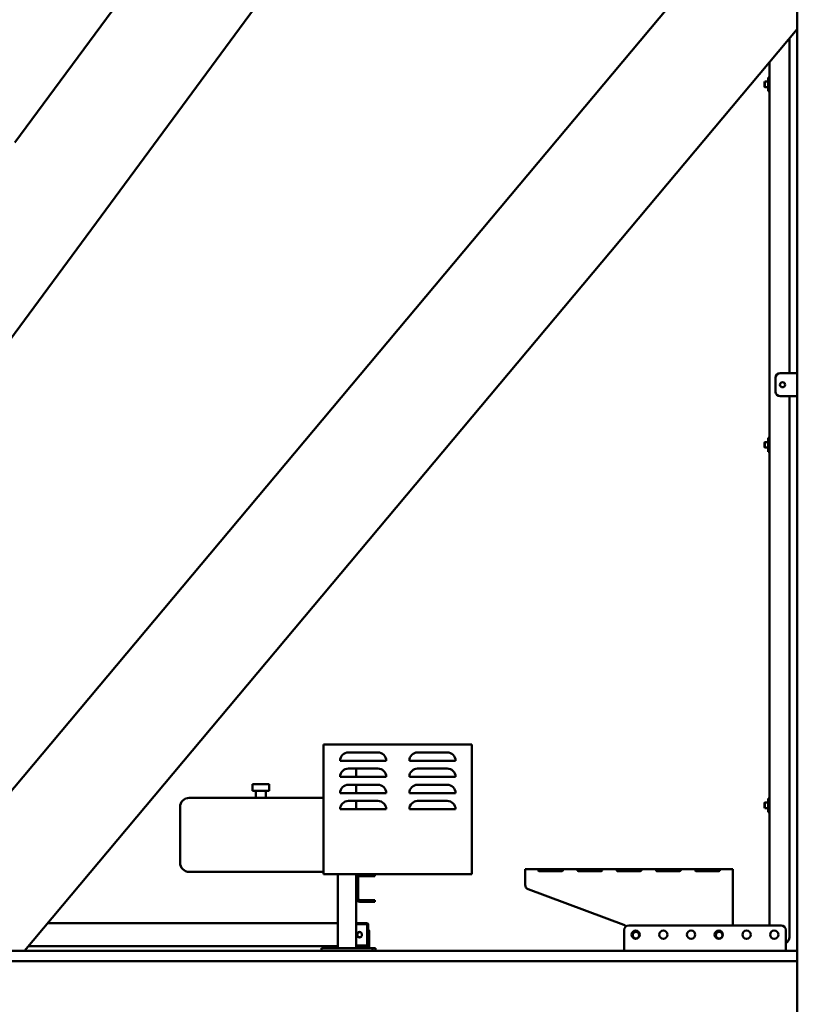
# Model space of a CAD drawing. Header units: millimetres. Extents: x -428974 to 63075, y -12164 to 49045.
# Tile 38 of 131: x 11692 to 13376, y 34602 to 36732. Entities that reach past the tile are written whole.
import ezdxf

# ---------------------------------------------------------------- set-up
doc = ezdxf.new("R2010")
doc.units = ezdxf.units.MM
doc.header["$LTSCALE"] = 75
doc.layers.add('Visible (ISO)', color=7, linetype='Continuous', lineweight=50)

msp = doc.modelspace()

# ---------------------------------------------------------------- linework, layer by layer
at = {"layer": 'Visible (ISO)'}
for p, q in [((10893.0285, 34985.6809), (13206.0133, 38119.5486)), ((13375.9009, 37412.3597), (13375.9009, 33512.3597)), ((13375.9009, 37092.0975), (11383.2593, 34717.3597)), ((11682.072, 36466.4884), (12023.5267, 36929.1261)), ((13375.9009, 36711.723), (11702.4314, 34717.3597)), ((13358.9009, 36691.4632), (13358.9009, 35967.3597)), ((13315.9009, 36640.2178), (13315.9009, 36607.3597)), ((13312.9009, 36577.3597), (13312.9009, 36607.3597)), ((13312.9009, 36607.3597), (13315.9009, 36607.3597)), ((13315.9009, 36577.3597), (13315.9009, 36607.3597)), ((13304.9009, 36597.3597), (13305.9009, 36598.3597)), ((13304.9009, 36597.3597), (13304.9009, 36587.3597)), ((13304.9009, 36587.3597), (13305.9009, 36586.3597)), ((13305.9009, 36586.3597), (13305.9009, 36598.3597)), ((13305.9009, 36598.3597), (13312.9009, 36598.3597)), ((13305.9009, 36586.3597), (13312.9009, 36586.3597)), ((13312.9009, 36577.3597), (13315.9009, 36577.3597)), ((13315.9009, 36577.3597), (13315.9009, 35827.3597)), ((13338.9009, 35967.3597), (13375.9009, 35967.3597)), ((13328.9009, 35927.3597), (13328.9009, 35957.3597)), ((13375.9009, 35917.3597), (13338.9009, 35917.3597)), ((13358.9009, 35917.3597), (13358.9009, 34747.3597)), ((13304.9009, 35817.3597), (13305.9009, 35818.3597)), ((13304.9009, 35817.3597), (13304.9009, 35807.3597)), ((13305.9009, 35806.3597), (13305.9009, 35818.3597)), ((13305.9009, 35818.3597), (13312.9009, 35818.3597)), ((13312.9009, 35797.3597), (13312.9009, 35827.3597)), ((13312.9009, 35827.3597), (13315.9009, 35827.3597)), ((13315.9009, 35797.3597), (13315.9009, 35827.3597)), ((13304.9009, 35807.3597), (13305.9009, 35806.3597)), ((13305.9009, 35806.3597), (13312.9009, 35806.3597)), ((13312.9009, 35797.3597), (13315.9009, 35797.3597)), ((13315.9009, 35797.3597), (13315.9009, 35047.3597)), ((12350.4009, 35163.8597), (12350.4009, 34883.3597)), ((12671.4009, 35163.8597), (12350.4009, 35163.8597)), ((12671.4009, 34883.3597), (12671.4009, 35163.8597)), ((12403.9009, 35146.8597), (12467.9009, 35146.8597)), ((12617.9009, 35146.8597), (12553.9009, 35146.8597)), ((12385.9009, 35128.8597), (12395.6988, 35128.8597)), ((12395.6988, 35128.8597), (12476.1029, 35128.8597)), ((12403.9009, 35111.8597), (12467.9009, 35111.8597)), ((12420.9009, 35111.8597), (12420.9009, 35093.8597)), ((12476.1029, 35128.8597), (12485.9009, 35128.8597)), ((12535.9009, 35128.8597), (12635.9009, 35128.8597)), ((12617.9009, 35111.8597), (12553.9009, 35111.8597)), ((12485.9009, 35093.8597), (12385.9009, 35093.8597)), ((12535.9009, 35093.8597), (12635.9009, 35093.8597)), ((12232.4009, 35078.3597), (12196.4009, 35078.3597)), ((12196.4009, 35078.3597), (12196.4009, 35063.3597)), ((12232.4009, 35078.3597), (12232.4009, 35063.3597)), ((12403.9009, 35076.8597), (12467.9009, 35076.8597)), ((12420.9009, 35076.8597), (12420.9009, 35058.8597)), ((12617.9009, 35076.8597), (12553.9009, 35076.8597)), ((12059.4009, 35048.3597), (12350.4009, 35048.3597)), ((12232.4009, 35063.3597), (12196.4009, 35063.3597)), ((12203.4009, 35063.3597), (12203.4009, 35048.3597)), ((12225.4009, 35063.3597), (12225.4009, 35048.3597)), ((12485.9009, 35058.8597), (12385.9009, 35058.8597)), ((12535.9009, 35058.8597), (12635.9009, 35058.8597)), ((12039.4009, 34908.3597), (12039.4009, 35028.3597)), ((12403.9009, 35041.8597), (12467.9009, 35041.8597)), ((12420.9009, 35041.8597), (12420.9009, 35023.8597)), ((12617.9009, 35041.8597), (12553.9009, 35041.8597)), ((13304.9009, 35037.3597), (13305.9009, 35038.3597)), ((13304.9009, 35037.3597), (13304.9009, 35027.3597)), ((13304.9009, 35027.3597), (13305.9009, 35026.3597)), ((13305.9009, 35026.3597), (13305.9009, 35038.3597)), ((13305.9009, 35038.3597), (13312.9009, 35038.3597)), ((13312.9009, 35017.3597), (13312.9009, 35047.3597)), ((13312.9009, 35047.3597), (13315.9009, 35047.3597)), ((13315.9009, 35017.3597), (13315.9009, 35047.3597)), ((12485.9009, 35023.8597), (12385.9009, 35023.8597)), ((12535.9009, 35023.8597), (12635.9009, 35023.8597)), ((13305.9009, 35026.3597), (13312.9009, 35026.3597)), ((13312.9009, 35017.3597), (13315.9009, 35017.3597)), ((13315.9009, 35017.3597), (13315.9009, 34772.3597)), ((12059.4009, 34888.3597), (12350.4009, 34888.3597)), ((12350.4009, 34883.3597), (12671.4009, 34883.3597)), ((12380.9009, 34883.3597), (12380.9009, 34723.3597)), ((12420.9009, 34883.3597), (12420.9009, 34875.3597)), ((12455.9009, 34879.3597), (12428.9009, 34879.3597)), ((12455.9009, 34879.3597), (12460.9009, 34879.3597)), ((12460.9009, 34883.3597), (12460.9009, 34879.3597)), ((13236.5839, 34894.3699), (12786.5839, 34894.3699)), ((12786.5839, 34888.3699), (12786.5839, 34894.3699)), ((12786.5839, 34888.3699), (12786.5839, 34860.5085)), ((12816.5839, 34891.2408), (12816.5839, 34894.1116)), ((12816.5839, 34894.1116), (12866.5839, 34894.1116)), ((12816.5839, 34891.2408), (12866.5839, 34891.2408)), ((12866.5839, 34890.1114), (12816.5839, 34890.1114)), ((12901.5839, 34891.2408), (12901.5839, 34894.1116)), ((12901.5839, 34894.1116), (12951.5839, 34894.1116)), ((12901.5839, 34891.2408), (12951.5839, 34891.2408)), ((12951.5839, 34890.1114), (12901.5839, 34890.1114)), ((12986.5839, 34891.2408), (12986.5839, 34894.1116)), ((12986.5839, 34894.1116), (13036.5839, 34894.1116)), ((12986.5839, 34891.2408), (13036.5839, 34891.2408)), ((13036.5839, 34890.1114), (12986.5839, 34890.1114)), ((13071.5839, 34891.2408), (13071.5839, 34894.1116)), ((13071.5839, 34894.1116), (13121.5839, 34894.1116)), ((13071.5839, 34891.2408), (13121.5839, 34891.2408)), ((13121.5839, 34890.1114), (13071.5839, 34890.1114)), ((13156.5839, 34891.2408), (13156.5839, 34894.1116)), ((13156.5839, 34894.1116), (13206.5839, 34894.1116)), ((13156.5839, 34891.2408), (13206.5839, 34891.2408)), ((13206.5839, 34890.1114), (13156.5839, 34890.1114)), ((13236.5839, 34894.3699), (13236.5839, 34888.3699)), ((13236.5839, 34772.3597), (13236.5839, 34888.3699)), ((12420.9009, 34875.3597), (12420.9009, 34831.3597)), ((12424.9009, 34875.3597), (12424.9009, 34831.3597)), ((12793.0839, 34851.141), (13000.0839, 34773.7982)), ((12420.9009, 34831.3597), (12420.9009, 34723.3597)), ((12428.9009, 34827.3597), (12455.9009, 34827.3597)), ((12428.9009, 34823.3597), (12455.9009, 34823.3597)), ((12460.9009, 34827.3597), (12455.9009, 34827.3597)), ((12455.9009, 34823.3597), (12460.9009, 34823.3597)), ((12460.9009, 34827.3597), (12460.9009, 34823.3597)), ((11752.7773, 34777.3597), (12380.9009, 34777.3597)), ((12442.9784, 34777.3597), (12420.9009, 34777.3597)), ((12420.9009, 34775.3597), (12442.9784, 34775.3597)), ((12444.2992, 34774.3597), (12444.2992, 34730.3597)), ((12446.9408, 34774.3597), (12446.9408, 34730.3597)), ((13010.9009, 34772.3597), (13340.9009, 34772.3597)), ((12428.9171, 34757.8597), (12426.4885, 34757.8597)), ((12447.1797, 34723.3597), (12447.1797, 34757.3597)), ((12449.218, 34723.3597), (12449.218, 34757.3597)), ((13000.9009, 34719.3597), (13000.9009, 34762.3597)), ((13350.9009, 34762.3597), (13350.9009, 34719.3597)), ((12442.9784, 34729.3597), (12420.9009, 34729.3597)), ((12426.4885, 34746.8597), (12428.9171, 34746.8597)), ((10385.9009, 34717.3597), (13375.9009, 34717.3597)), ((11710.8224, 34727.3597), (12380.9009, 34727.3597)), ((12355.9009, 34723.3597), (12345.9009, 34723.3597)), ((12345.9009, 34717.3597), (12345.9009, 34723.3597)), ((12355.9009, 34723.3597), (12445.9009, 34723.3597)), ((12442.9784, 34727.3597), (12420.9009, 34727.3597)), ((12455.9009, 34723.3597), (12445.9009, 34723.3597)), ((12455.9009, 34723.3597), (12455.9009, 34717.3597)), ((12455.9009, 34723.3597), (12461.448, 34723.3597)), ((12462.3167, 34723.3597), (12461.448, 34723.3597)), ((12462.3167, 34723.3597), (12462.3167, 34717.3597)), ((13375.9009, 34717.3597), (13375.9009, 34694.8597)), ((10885.9009, 34694.8597), (13375.9009, 34694.8597))]:
    msp.add_line(p, q, dxfattribs=at)
for centre, radius in [((13343.9009, 35942.3597), 5.5), ((13025.9009, 34752.3597), 9), ((13026.5839, 34751.3696), 7), ((13085.9009, 34752.3597), 9), ((13145.9009, 34752.3597), 9), ((13205.9009, 34752.3597), 9), ((13206.5839, 34751.3696), 7), ((13265.9009, 34752.3597), 9), ((13325.9009, 34752.3597), 9)]:
    msp.add_circle(centre, radius, dxfattribs=at)
for centre, radius, start, end in [((13338.9009, 35957.3597), 10, 90, 180), ((13338.9009, 35927.3597), 10, 180, 270), ((12403.9009, 35128.8597), 18, 90, 180), ((12467.9009, 35128.8597), 18, 0, 90), ((12553.9009, 35128.8597), 18, 90, 180), ((12617.9009, 35128.8597), 18, 0, 90), ((12403.9009, 35093.8597), 18, 90, 180), ((12467.9009, 35093.8597), 18, 0, 90), ((12553.9009, 35093.8597), 18, 90, 180), ((12617.9009, 35093.8597), 18, 0, 90), ((12403.9009, 35058.8597), 18, 90, 180), ((12467.9009, 35058.8597), 18, 0, 90), ((12553.9009, 35058.8597), 18, 90, 180), ((12617.9009, 35058.8597), 18, 0, 90), ((12059.4009, 35028.3597), 20, 90, 180), ((12403.9009, 35023.8597), 18, 90, 180), ((12467.9009, 35023.8597), 18, 0, 90), ((12553.9009, 35023.8597), 18, 90, 180), ((12617.9009, 35023.8597), 18, 0, 90), ((12059.4009, 34908.3597), 20, 180, 270), ((12428.9009, 34875.3597), 8, 90, 180), ((12428.9009, 34875.3597), 4, 90, 180), ((12796.5839, 34860.5085), 10, 180, 249.5124835), ((12428.9009, 34831.3597), 8, 180, 270), ((12428.9009, 34831.3597), 4, 180, 270), ((12996.5839, 34764.4308), 10, 35.4413143, 69.5124835), ((13010.9009, 34762.3597), 10, 90, 180), ((13340.9009, 34762.3597), 10, 0, 90), ((13343.9009, 34747.3597), 15, 297.8181393, 0), ((13002.9009, 34719.3597), 2, 180, 270), ((13348.9009, 34719.3597), 2, 270, 0)]:
    msp.add_arc(centre, radius, start, end, dxfattribs=at)
for centre, major_axis, ratio, start_param, end_param in [((12442.9784, 34774.3597), (-3.9624, 0), 0.75711851, 3.141592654, 4.71238898), ((12442.9784, 34774.3597), (-1.3208, 0), 0.75711851, 3.141592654, 4.71238898), ((12428.6782, 34752.3597), (0, 6), 0.913131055, 0.074476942, 3.067115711), ((12428.9171, 34752.3597), (0, 5.5), 0.913131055, 5.927973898, 6.283185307), ((12440.0867, 34757.3597), (0, 10), 0.913131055, 4.71238898, 5.434201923), ((12438.0484, 34757.3597), (0, 10), 0.913131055, 4.71238898, 4.941655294), ((12428.9171, 34752.3597), (0, -5.5), 0.913131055, 0, 0.355211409), ((12442.9784, 34730.3597), (-3.9624, 0), 0.75711851, 1.570796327, 3.141592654), ((12442.9784, 34730.3597), (-1.3208, 0), 0.75711851, 1.570796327, 3.141592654)]:
    msp.add_ellipse(centre, major_axis=major_axis, ratio=ratio, start_param=start_param, end_param=end_param, dxfattribs=at)
msp.add_ellipse((12427.8628, 34752.3597), major_axis=(0, 6), ratio=0.913131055, dxfattribs=at)
for points, knots in [([(12816.5839, 34890.1114), (12816.4432, 34890.1116), (12816.3046, 34890.1288), (12816.0355, 34890.2016), (12815.9097, 34890.2553), (12815.5737, 34890.4529), (12815.3934, 34890.627), (12815.0929, 34891.0045), (12814.8745, 34891.3335), (12814.5906, 34892.1597), (12814.5732, 34892.5062), (12814.5963, 34892.923), (12814.6186, 34893.0681), (12814.6775, 34893.2557), (12814.6981, 34893.3085), (12814.7663, 34893.4494), (12814.8222, 34893.532), (12814.955, 34893.6717), (12815.0281, 34893.73), (12815.2757, 34893.8797), (12815.4746, 34893.9494), (12815.9768, 34894.0596), (12816.2745, 34894.092), (12816.5839, 34894.1116)], [-0.8428482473, -0.8428482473, -0.8428482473, -0.8428482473, -0.7792915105, -0.7792915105, -0.7164440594, -0.7164440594, -0.6005082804, -0.6005082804, -0.4860307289, -0.4860307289, -0.3704553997, -0.3704553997, -0.3020444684, -0.3020444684, -0.2737055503, -0.2737055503, -0.2231149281, -0.2231149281, -0.1788167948, -0.1788167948, -0.0950086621, -0.0950086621, 0, 0, 0, 0]), ([(12815.0676, 34891.0612), (12815.073, 34891.063), (12815.0783, 34891.0647), (12815.4171, 34891.174), (12815.9172, 34891.2196), (12816.5839, 34891.2408)], [0.7459433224, 0.7459433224, 0.7459433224, 0.7459433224, 0.75, 0.75, 1, 1, 1, 1]), ([(12815.2673, 34891.1159), (12815.2435, 34891.1096), (12815.2201, 34891.1029), (12815.1704, 34891.0877), (12815.1443, 34891.0792), (12815.1058, 34891.0656), (12815.0931, 34891.0609), (12815.0779, 34891.0551), (12815.0754, 34891.0542), (12815.0728, 34891.0532)], [0.20519487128, 0.20519487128, 0.20519487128, 0.20519487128, 0.21875, 0.21875, 0.234375, 0.234375, 0.2421875, 0.2421875, 0.24376684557, 0.24376684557, 0.24376684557, 0.24376684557]), ([(12815.2628, 34890.7915), (12815.3932, 34890.6584), (12815.5423, 34890.5411), (12815.9768, 34890.2819), (12816.2745, 34890.1761), (12816.5839, 34890.1114)], [-0.1546867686, -0.1546867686, -0.1546867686, -0.1546867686, -0.095008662, -0.095008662, 0, 0, 0, 0]), ([(12866.5839, 34894.1116), (12866.7246, 34894.1115), (12866.8631, 34894.1064), (12867.1323, 34894.0836), (12867.2581, 34894.0664), (12867.5941, 34893.9984), (12867.7744, 34893.9331), (12868.0749, 34893.7644), (12868.2933, 34893.6105), (12868.5772, 34893.0485), (12868.5946, 34892.7333), (12868.5715, 34892.2841), (12868.5492, 34892.1084), (12868.4903, 34891.8538), (12868.4696, 34891.7785), (12868.4015, 34891.5676), (12868.3456, 34891.4319), (12868.2128, 34891.1823), (12868.1397, 34891.0687), (12867.8921, 34890.756), (12867.6932, 34890.5816), (12867.191, 34890.2819), (12866.8933, 34890.1761), (12866.5839, 34890.1114)], [-0.8428482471, -0.8428482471, -0.8428482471, -0.8428482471, -0.7792915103, -0.7792915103, -0.7164440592, -0.7164440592, -0.6005082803, -0.6005082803, -0.4860307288, -0.4860307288, -0.3704553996, -0.3704553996, -0.3020444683, -0.3020444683, -0.2737055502, -0.2737055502, -0.2231149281, -0.2231149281, -0.1788167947, -0.1788167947, -0.095008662, -0.095008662, 0, 0, 0, 0]), ([(12866.5839, 34891.2408), (12866.8994, 34891.2407), (12867.1856, 34891.2286), (12867.5709, 34891.1842), (12867.6919, 34891.1649), (12867.8625, 34891.1265), (12867.9176, 34891.1121), (12867.9973, 34891.0877), (12868.0235, 34891.0792), (12868.062, 34891.0656), (12868.0747, 34891.0609), (12868.0936, 34891.0537), (12868.0999, 34891.0513), (12868.1097, 34891.0474), (12868.1136, 34891.0459), (12868.1172, 34891.0444)], [0, 0, 0, 0, 0.125, 0.125, 0.1875, 0.1875, 0.21875, 0.21875, 0.234375, 0.234375, 0.2421875, 0.2421875, 0.24609375, 0.24609375, 0.2482880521, 0.2482880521, 0.2482880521, 0.2482880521]), ([(12867.905, 34890.7914), (12867.9119, 34890.7999), (12867.9188, 34890.8084), (12867.976, 34890.8804), (12868.0344, 34890.96), (12868.0951, 34891.0534)], [-0.60571919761, -0.60571919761, -0.60571919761, -0.60571919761, -0.60050828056, -0.60050828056, -0.56180430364, -0.56180430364, -0.56180430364, -0.56180430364]), ([(12901.5839, 34890.1114), (12901.4432, 34890.1116), (12901.3046, 34890.1288), (12901.0355, 34890.2016), (12900.9097, 34890.2553), (12900.5737, 34890.4529), (12900.3934, 34890.627), (12900.0929, 34891.0045), (12899.8745, 34891.3335), (12899.5906, 34892.1597), (12899.5732, 34892.5062), (12899.5963, 34892.923), (12899.6186, 34893.0681), (12899.6775, 34893.2557), (12899.6981, 34893.3085), (12899.7663, 34893.4494), (12899.8222, 34893.532), (12899.955, 34893.6717), (12900.0281, 34893.73), (12900.2757, 34893.8797), (12900.4746, 34893.9494), (12900.9768, 34894.0596), (12901.2745, 34894.092), (12901.5839, 34894.1116)], [-0.8428482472, -0.8428482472, -0.8428482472, -0.8428482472, -0.7792915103, -0.7792915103, -0.7164440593, -0.7164440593, -0.6005082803, -0.6005082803, -0.4860307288, -0.4860307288, -0.3704553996, -0.3704553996, -0.3020444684, -0.3020444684, -0.2737055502, -0.2737055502, -0.2231149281, -0.2231149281, -0.1788167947, -0.1788167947, -0.095008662, -0.095008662, 0, 0, 0, 0]), ([(12900.0676, 34891.0612), (12900.073, 34891.063), (12900.0783, 34891.0647), (12900.4171, 34891.174), (12900.9172, 34891.2196), (12901.5839, 34891.2408)], [0.7459433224, 0.7459433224, 0.7459433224, 0.7459433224, 0.75, 0.75, 1, 1, 1, 1]), ([(12900.2673, 34891.1159), (12900.2435, 34891.1096), (12900.2201, 34891.1029), (12900.1704, 34891.0877), (12900.1443, 34891.0792), (12900.1058, 34891.0656), (12900.0931, 34891.0609), (12900.0779, 34891.0551), (12900.0754, 34891.0542), (12900.0728, 34891.0532)], [0.20519487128, 0.20519487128, 0.20519487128, 0.20519487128, 0.21875, 0.21875, 0.234375, 0.234375, 0.2421875, 0.2421875, 0.24376684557, 0.24376684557, 0.24376684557, 0.24376684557]), ([(12900.2628, 34890.7915), (12900.3932, 34890.6584), (12900.5423, 34890.5411), (12900.9768, 34890.2819), (12901.2745, 34890.1761), (12901.5839, 34890.1114)], [-0.1546867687, -0.1546867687, -0.1546867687, -0.1546867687, -0.0950086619, -0.0950086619, 0, 0, 0, 0]), ([(12951.5839, 34894.1116), (12951.7246, 34894.1115), (12951.8631, 34894.1064), (12952.1323, 34894.0836), (12952.2581, 34894.0664), (12952.5941, 34893.9984), (12952.7744, 34893.9331), (12953.0749, 34893.7644), (12953.2933, 34893.6105), (12953.5772, 34893.0485), (12953.5946, 34892.7333), (12953.5715, 34892.2841), (12953.5492, 34892.1084), (12953.4903, 34891.8538), (12953.4696, 34891.7785), (12953.4015, 34891.5676), (12953.3456, 34891.4319), (12953.2128, 34891.1823), (12953.1397, 34891.0687), (12952.8921, 34890.756), (12952.6932, 34890.5816), (12952.191, 34890.2819), (12951.8933, 34890.1761), (12951.5839, 34890.1114)], [-0.8428482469, -0.8428482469, -0.8428482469, -0.8428482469, -0.7792915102, -0.7792915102, -0.7164440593, -0.7164440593, -0.6005082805, -0.6005082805, -0.4860307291, -0.4860307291, -0.3704553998, -0.3704553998, -0.3020444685, -0.3020444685, -0.2737055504, -0.2737055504, -0.2231149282, -0.2231149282, -0.1788167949, -0.1788167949, -0.0950086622, -0.0950086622, 0, 0, 0, 0]), ([(12951.5839, 34891.2408), (12951.8994, 34891.2407), (12952.1856, 34891.2286), (12952.5709, 34891.1842), (12952.6919, 34891.1649), (12952.8625, 34891.1265), (12952.9176, 34891.1121), (12952.9973, 34891.0877), (12953.0235, 34891.0792), (12953.062, 34891.0656), (12953.0747, 34891.0609), (12953.0936, 34891.0537), (12953.0999, 34891.0513), (12953.1097, 34891.0474), (12953.1136, 34891.0459), (12953.1172, 34891.0444)], [0, 0, 0, 0, 0.125, 0.125, 0.1875, 0.1875, 0.21875, 0.21875, 0.234375, 0.234375, 0.2421875, 0.2421875, 0.24609375, 0.24609375, 0.2482880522, 0.2482880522, 0.2482880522, 0.2482880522]), ([(12952.905, 34890.7914), (12952.9119, 34890.7999), (12952.9188, 34890.8084), (12952.976, 34890.8804), (12953.0344, 34890.96), (12953.0951, 34891.0534)], [-0.60571919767, -0.60571919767, -0.60571919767, -0.60571919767, -0.60050828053, -0.60050828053, -0.56180430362, -0.56180430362, -0.56180430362, -0.56180430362]), ([(12986.5839, 34890.1114), (12986.4432, 34890.1116), (12986.3046, 34890.1288), (12986.0355, 34890.2016), (12985.9097, 34890.2553), (12985.5737, 34890.4529), (12985.3934, 34890.627), (12985.0929, 34891.0045), (12984.8745, 34891.3335), (12984.5906, 34892.1597), (12984.5732, 34892.5062), (12984.5963, 34892.923), (12984.6186, 34893.0681), (12984.6775, 34893.2557), (12984.6981, 34893.3085), (12984.7663, 34893.4494), (12984.8222, 34893.532), (12984.955, 34893.6717), (12985.0281, 34893.73), (12985.2757, 34893.8797), (12985.4746, 34893.9494), (12985.9768, 34894.0596), (12986.2745, 34894.092), (12986.5839, 34894.1116)], [-0.8428482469, -0.8428482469, -0.8428482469, -0.8428482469, -0.7792915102, -0.7792915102, -0.7164440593, -0.7164440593, -0.6005082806, -0.6005082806, -0.4860307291, -0.4860307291, -0.3704553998, -0.3704553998, -0.3020444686, -0.3020444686, -0.2737055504, -0.2737055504, -0.2231149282, -0.2231149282, -0.1788167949, -0.1788167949, -0.0950086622, -0.0950086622, 0, 0, 0, 0]), ([(12985.0676, 34891.0612), (12985.073, 34891.063), (12985.0783, 34891.0647), (12985.4171, 34891.174), (12985.9172, 34891.2196), (12986.5839, 34891.2408)], [0.7459433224, 0.7459433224, 0.7459433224, 0.7459433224, 0.75, 0.75, 1, 1, 1, 1]), ([(12985.2673, 34891.1159), (12985.2435, 34891.1096), (12985.2201, 34891.1029), (12985.1704, 34891.0877), (12985.1443, 34891.0792), (12985.1058, 34891.0656), (12985.0931, 34891.0609), (12985.0779, 34891.0551), (12985.0754, 34891.0542), (12985.0728, 34891.0532)], [0.20519487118, 0.20519487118, 0.20519487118, 0.20519487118, 0.21875, 0.21875, 0.234375, 0.234375, 0.2421875, 0.2421875, 0.24376684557, 0.24376684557, 0.24376684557, 0.24376684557]), ([(12985.2628, 34890.7915), (12985.3932, 34890.6584), (12985.5423, 34890.5411), (12985.9768, 34890.2819), (12986.2745, 34890.1761), (12986.5839, 34890.1114)], [-0.1546867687, -0.1546867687, -0.1546867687, -0.1546867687, -0.095008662, -0.095008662, 0, 0, 0, 0]), ([(13036.5839, 34894.1116), (13036.7246, 34894.1115), (13036.8631, 34894.1064), (13037.1323, 34894.0836), (13037.2581, 34894.0664), (13037.5941, 34893.9984), (13037.7744, 34893.9331), (13038.0749, 34893.7644), (13038.2933, 34893.6105), (13038.5772, 34893.0485), (13038.5946, 34892.7333), (13038.5715, 34892.2841), (13038.5492, 34892.1084), (13038.4903, 34891.8538), (13038.4696, 34891.7785), (13038.4015, 34891.5676), (13038.3456, 34891.4319), (13038.2128, 34891.1823), (13038.1397, 34891.0687), (13037.8921, 34890.756), (13037.6932, 34890.5816), (13037.191, 34890.2819), (13036.8933, 34890.1761), (13036.5839, 34890.1114)], [-0.842848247, -0.842848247, -0.842848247, -0.842848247, -0.7792915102, -0.7792915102, -0.7164440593, -0.7164440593, -0.6005082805, -0.6005082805, -0.4860307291, -0.4860307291, -0.3704553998, -0.3704553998, -0.3020444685, -0.3020444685, -0.2737055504, -0.2737055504, -0.2231149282, -0.2231149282, -0.1788167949, -0.1788167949, -0.0950086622, -0.0950086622, 0, 0, 0, 0]), ([(13036.5839, 34891.2408), (13036.8994, 34891.2407), (13037.1856, 34891.2286), (13037.5709, 34891.1842), (13037.6919, 34891.1649), (13037.8625, 34891.1265), (13037.9176, 34891.1121), (13037.9973, 34891.0877), (13038.0235, 34891.0792), (13038.062, 34891.0656), (13038.0747, 34891.0609), (13038.0936, 34891.0537), (13038.0999, 34891.0513), (13038.1097, 34891.0474), (13038.1136, 34891.0459), (13038.1172, 34891.0444)], [0, 0, 0, 0, 0.125, 0.125, 0.1875, 0.1875, 0.21875, 0.21875, 0.234375, 0.234375, 0.2421875, 0.2421875, 0.24609375, 0.24609375, 0.2482880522, 0.2482880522, 0.2482880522, 0.2482880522]), ([(13037.905, 34890.7914), (13037.9119, 34890.7999), (13037.9188, 34890.8084), (13037.976, 34890.8804), (13038.0344, 34890.96), (13038.0951, 34891.0534)], [-0.60571919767, -0.60571919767, -0.60571919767, -0.60571919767, -0.60050828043, -0.60050828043, -0.56180430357, -0.56180430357, -0.56180430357, -0.56180430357]), ([(13071.5839, 34890.1114), (13071.4432, 34890.1116), (13071.3046, 34890.1288), (13071.0355, 34890.2016), (13070.9097, 34890.2553), (13070.5737, 34890.4529), (13070.3934, 34890.627), (13070.0929, 34891.0045), (13069.8745, 34891.3335), (13069.5906, 34892.1597), (13069.5732, 34892.5062), (13069.5963, 34892.923), (13069.6186, 34893.0681), (13069.6775, 34893.2557), (13069.6981, 34893.3085), (13069.7663, 34893.4494), (13069.8222, 34893.532), (13069.955, 34893.6717), (13070.0281, 34893.73), (13070.2757, 34893.8797), (13070.4746, 34893.9494), (13070.9768, 34894.0596), (13071.2745, 34894.092), (13071.5839, 34894.1116)], [-0.842848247, -0.842848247, -0.842848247, -0.842848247, -0.7792915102, -0.7792915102, -0.7164440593, -0.7164440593, -0.6005082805, -0.6005082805, -0.4860307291, -0.4860307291, -0.3704553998, -0.3704553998, -0.3020444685, -0.3020444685, -0.2737055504, -0.2737055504, -0.2231149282, -0.2231149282, -0.1788167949, -0.1788167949, -0.0950086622, -0.0950086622, 0, 0, 0, 0]), ([(13070.0676, 34891.0612), (13070.073, 34891.063), (13070.0783, 34891.0647), (13070.4171, 34891.174), (13070.9172, 34891.2196), (13071.5839, 34891.2408)], [0.7459433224, 0.7459433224, 0.7459433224, 0.7459433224, 0.75, 0.75, 1, 1, 1, 1]), ([(13070.2673, 34891.1159), (13070.2435, 34891.1096), (13070.2201, 34891.1029), (13070.1704, 34891.0877), (13070.1443, 34891.0792), (13070.1058, 34891.0656), (13070.0931, 34891.0609), (13070.0779, 34891.0551), (13070.0754, 34891.0542), (13070.0728, 34891.0532)], [0.20519487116, 0.20519487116, 0.20519487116, 0.20519487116, 0.21875, 0.21875, 0.234375, 0.234375, 0.2421875, 0.2421875, 0.24376684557, 0.24376684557, 0.24376684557, 0.24376684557]), ([(13070.2628, 34890.7915), (13070.3932, 34890.6584), (13070.5423, 34890.5411), (13070.9768, 34890.2819), (13071.2745, 34890.1761), (13071.5839, 34890.1114)], [-0.1546867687, -0.1546867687, -0.1546867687, -0.1546867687, -0.0950086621, -0.0950086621, 0, 0, 0, 0]), ([(13121.5839, 34894.1116), (13121.7246, 34894.1115), (13121.8631, 34894.1064), (13122.1323, 34894.0836), (13122.2581, 34894.0664), (13122.5941, 34893.9984), (13122.7744, 34893.9331), (13123.0749, 34893.7644), (13123.2933, 34893.6105), (13123.5772, 34893.0485), (13123.5946, 34892.7333), (13123.5715, 34892.2841), (13123.5492, 34892.1084), (13123.4903, 34891.8538), (13123.4696, 34891.7785), (13123.4015, 34891.5676), (13123.3456, 34891.4319), (13123.2128, 34891.1823), (13123.1397, 34891.0687), (13122.8921, 34890.756), (13122.6932, 34890.5816), (13122.191, 34890.2819), (13121.8933, 34890.1761), (13121.5839, 34890.1114)], [-0.842848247, -0.842848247, -0.842848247, -0.842848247, -0.7792915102, -0.7792915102, -0.7164440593, -0.7164440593, -0.6005082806, -0.6005082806, -0.4860307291, -0.4860307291, -0.3704553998, -0.3704553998, -0.3020444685, -0.3020444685, -0.2737055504, -0.2737055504, -0.2231149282, -0.2231149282, -0.1788167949, -0.1788167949, -0.0950086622, -0.0950086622, 0, 0, 0, 0]), ([(13121.5839, 34891.2408), (13121.8994, 34891.2407), (13122.1856, 34891.2286), (13122.5709, 34891.1842), (13122.6919, 34891.1649), (13122.8625, 34891.1265), (13122.9176, 34891.1121), (13122.9973, 34891.0877), (13123.0235, 34891.0792), (13123.062, 34891.0656), (13123.0747, 34891.0609), (13123.0936, 34891.0537), (13123.0999, 34891.0513), (13123.1097, 34891.0474), (13123.1136, 34891.0459), (13123.1172, 34891.0444)], [0, 0, 0, 0, 0.125, 0.125, 0.1875, 0.1875, 0.21875, 0.21875, 0.234375, 0.234375, 0.2421875, 0.2421875, 0.24609375, 0.24609375, 0.2482880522, 0.2482880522, 0.2482880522, 0.2482880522]), ([(13122.905, 34890.7914), (13122.9119, 34890.7999), (13122.9188, 34890.8084), (13122.976, 34890.8804), (13123.0344, 34890.96), (13123.0951, 34891.0534)], [-0.6057191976, -0.6057191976, -0.6057191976, -0.6057191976, -0.60050828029, -0.60050828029, -0.56180430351, -0.56180430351, -0.56180430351, -0.56180430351]), ([(13156.5839, 34890.1114), (13156.4432, 34890.1116), (13156.3046, 34890.1288), (13156.0355, 34890.2016), (13155.9097, 34890.2553), (13155.5737, 34890.4529), (13155.3934, 34890.627), (13155.0929, 34891.0045), (13154.8745, 34891.3335), (13154.5906, 34892.1597), (13154.5732, 34892.5062), (13154.5963, 34892.923), (13154.6186, 34893.0681), (13154.6775, 34893.2557), (13154.6981, 34893.3085), (13154.7663, 34893.4494), (13154.8222, 34893.532), (13154.955, 34893.6717), (13155.0281, 34893.73), (13155.2757, 34893.8797), (13155.4746, 34893.9494), (13155.9768, 34894.0596), (13156.2745, 34894.092), (13156.5839, 34894.1116)], [-0.842848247, -0.842848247, -0.842848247, -0.842848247, -0.7792915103, -0.7792915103, -0.7164440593, -0.7164440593, -0.6005082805, -0.6005082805, -0.486030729, -0.486030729, -0.3704553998, -0.3704553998, -0.3020444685, -0.3020444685, -0.2737055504, -0.2737055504, -0.2231149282, -0.2231149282, -0.1788167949, -0.1788167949, -0.0950086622, -0.0950086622, 0, 0, 0, 0]), ([(13155.0676, 34891.0612), (13155.073, 34891.063), (13155.0783, 34891.0647), (13155.4171, 34891.174), (13155.9172, 34891.2196), (13156.5839, 34891.2408)], [0.7459433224, 0.7459433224, 0.7459433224, 0.7459433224, 0.75, 0.75, 1, 1, 1, 1]), ([(13155.2673, 34891.1159), (13155.2435, 34891.1096), (13155.2201, 34891.1029), (13155.1704, 34891.0877), (13155.1443, 34891.0792), (13155.1058, 34891.0656), (13155.0931, 34891.0609), (13155.0779, 34891.0551), (13155.0754, 34891.0542), (13155.0728, 34891.0532)], [0.20519487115, 0.20519487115, 0.20519487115, 0.20519487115, 0.21875, 0.21875, 0.234375, 0.234375, 0.2421875, 0.2421875, 0.24376684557, 0.24376684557, 0.24376684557, 0.24376684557]), ([(13155.2628, 34890.7915), (13155.3932, 34890.6584), (13155.5423, 34890.5411), (13155.9768, 34890.2819), (13156.2745, 34890.1761), (13156.5839, 34890.1114)], [-0.1546867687, -0.1546867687, -0.1546867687, -0.1546867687, -0.095008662, -0.095008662, 0, 0, 0, 0]), ([(13206.5839, 34894.1116), (13206.7246, 34894.1115), (13206.8631, 34894.1064), (13207.1323, 34894.0836), (13207.2581, 34894.0664), (13207.5941, 34893.9984), (13207.7744, 34893.9331), (13208.0749, 34893.7644), (13208.2933, 34893.6105), (13208.5772, 34893.0485), (13208.5946, 34892.7333), (13208.5715, 34892.2841), (13208.5492, 34892.1084), (13208.4903, 34891.8538), (13208.4696, 34891.7785), (13208.4015, 34891.5676), (13208.3456, 34891.4319), (13208.2128, 34891.1823), (13208.1397, 34891.0687), (13207.8921, 34890.756), (13207.6932, 34890.5816), (13207.191, 34890.2819), (13206.8933, 34890.1761), (13206.5839, 34890.1114)], [-0.8428482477, -0.8428482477, -0.8428482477, -0.8428482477, -0.7792915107, -0.7792915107, -0.7164440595, -0.7164440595, -0.6005082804, -0.6005082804, -0.4860307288, -0.4860307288, -0.3704553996, -0.3704553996, -0.3020444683, -0.3020444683, -0.2737055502, -0.2737055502, -0.2231149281, -0.2231149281, -0.1788167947, -0.1788167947, -0.095008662, -0.095008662, 0, 0, 0, 0]), ([(13206.5839, 34891.2408), (13206.8994, 34891.2407), (13207.1856, 34891.2286), (13207.5709, 34891.1842), (13207.6919, 34891.1649), (13207.8625, 34891.1265), (13207.9176, 34891.1121), (13207.9973, 34891.0877), (13208.0235, 34891.0792), (13208.062, 34891.0656), (13208.0747, 34891.0609), (13208.0936, 34891.0537), (13208.0999, 34891.0513), (13208.1097, 34891.0474), (13208.1136, 34891.0459), (13208.1172, 34891.0444)], [0, 0, 0, 0, 0.125, 0.125, 0.1875, 0.1875, 0.21875, 0.21875, 0.234375, 0.234375, 0.2421875, 0.2421875, 0.24609375, 0.24609375, 0.2482880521, 0.2482880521, 0.2482880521, 0.2482880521]), ([(13207.905, 34890.7914), (13207.9119, 34890.7999), (13207.9188, 34890.8084), (13207.976, 34890.8804), (13208.0344, 34890.96), (13208.0951, 34891.0534)], [-0.60571919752, -0.60571919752, -0.60571919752, -0.60571919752, -0.60050828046, -0.60050828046, -0.56180430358, -0.56180430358, -0.56180430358, -0.56180430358])]:
    msp.add_open_spline(points, degree=3, knots=knots, dxfattribs=at)
for points in [[(12867.9005, 34891.1159), (12867.5766, 34891.1888), (12867.1377, 34891.2232), (12866.5839, 34891.2408)], [(12868.5843, 34892.6122), (12868.5843, 34892.6123), (12868.5843, 34892.6123), (12868.5843, 34892.6124)], [(12952.9005, 34891.1159), (12952.5766, 34891.1888), (12952.1377, 34891.2232), (12951.5839, 34891.2408)], [(12953.5843, 34892.6122), (12953.5843, 34892.6123), (12953.5843, 34892.6123), (12953.5843, 34892.6124)], [(13037.9005, 34891.1159), (13037.5766, 34891.1888), (13037.1377, 34891.2232), (13036.5839, 34891.2408)], [(13038.5843, 34892.6122), (13038.5843, 34892.6123), (13038.5843, 34892.6123), (13038.5843, 34892.6124)], [(13122.9005, 34891.1159), (13122.5766, 34891.1888), (13122.1377, 34891.2232), (13121.5839, 34891.2408)], [(13123.5843, 34892.6122), (13123.5843, 34892.6123), (13123.5843, 34892.6123), (13123.5843, 34892.6124)], [(13207.9005, 34891.1159), (13207.5766, 34891.1888), (13207.1377, 34891.2232), (13206.5839, 34891.2408)], [(13208.5843, 34892.6122), (13208.5843, 34892.6123), (13208.5843, 34892.6123), (13208.5843, 34892.6124)]]:
    msp.add_open_spline(points, degree=3, dxfattribs=at)

doc.saveas('drawing.dxf')
